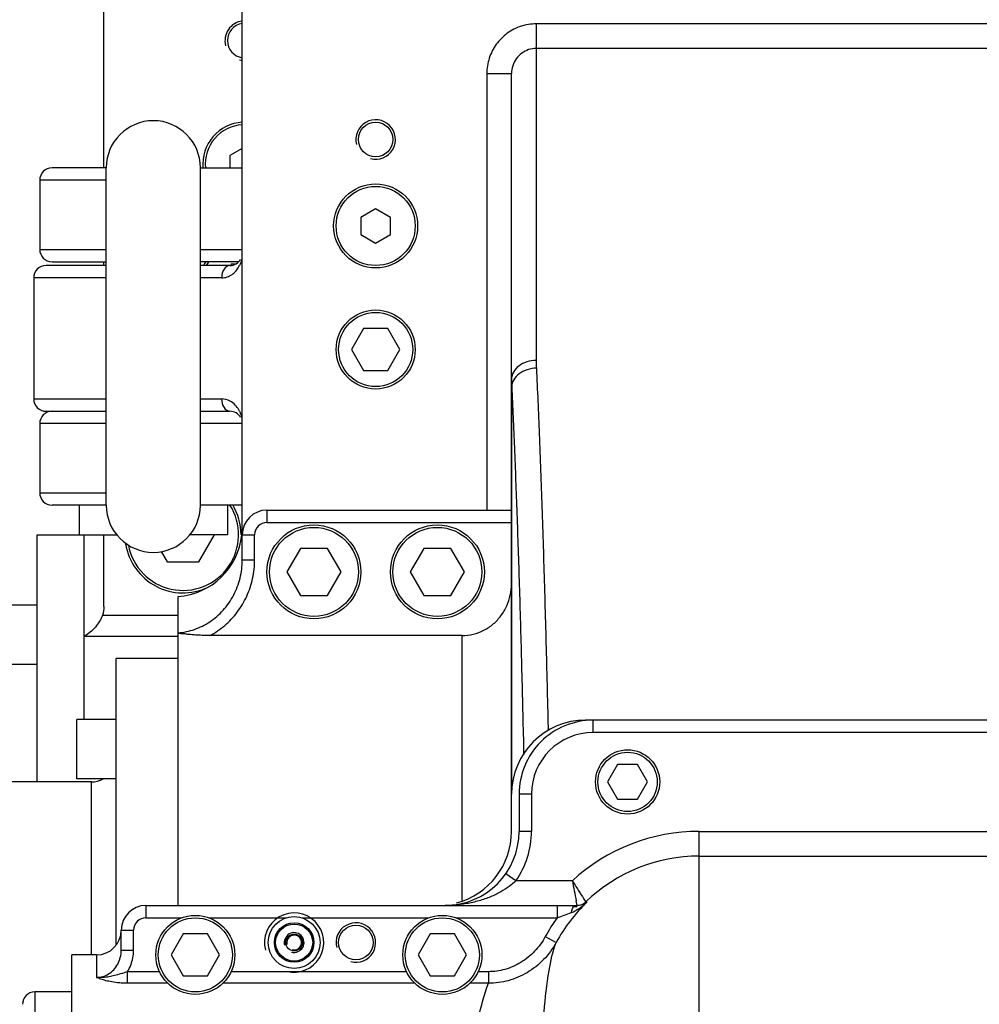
# Model space of a CAD drawing. Header units: millimetres. Extents: x -1960 to 5860, y -1328 to 4132.
# Tile 6 of 32: x -977 to -588, y 8 to 406. Entities that reach past the tile are written whole.
import ezdxf

# ---------------------------------------------------------------- set-up
doc = ezdxf.new("R2010")
doc.units = ezdxf.units.MM
doc.layers.add('02___PRT_ALL_AXES', color=7, linetype='Continuous')
doc.layers.add('3_ALL_AXES', color=7, linetype='Continuous')

msp = doc.modelspace()

# ---------------------------------------------------------------- linework, layer by layer
at = {"color": 7, "linetype": 'Continuous'}
for p, q in [((-942.4275544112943, 346.1220845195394), (-942.4275544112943, 813.6220845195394)), ((-886.4275544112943, 187.5242940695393), (-886.4275544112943, 432.6220845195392)), ((-537.4275544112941, 404.3985208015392), (-767.4275544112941, 404.3985208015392)), ((-767.4275544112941, 404.3985208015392), (-767.4275544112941, 394.4560844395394)), ((-767.4305959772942, 394.4560844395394), (-767.4275544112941, 268.1795225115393)), ((-537.4282504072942, 394.4560844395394), (-767.4305959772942, 394.4560844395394)), ((-787.4275544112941, 384.2783991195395), (-787.4275544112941, 207.6220845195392)), ((-787.4275544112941, 384.2783991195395), (-777.4275544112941, 384.2783991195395)), ((-777.4275544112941, 77.62208451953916), (-777.4275544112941, 384.2777875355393)), ((-886.4275544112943, 353.9729374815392), (-891.4275544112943, 351.0861861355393)), ((-891.4275544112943, 351.0861861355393), (-891.4275544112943, 346.1220845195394)), ((-941.4775544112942, 346.1220845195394), (-963.4275544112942, 346.1220845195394)), ((-941.4775544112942, 209.7840219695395), (-941.4775544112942, 346.0889259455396)), ((-903.3775544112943, 346.1220845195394), (-886.4275544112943, 346.1220845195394)), ((-903.3775544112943, 209.7840219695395), (-903.3775544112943, 346.0889259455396)), ((-941.4775544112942, 341.1220845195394), (-968.4275544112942, 341.1220845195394)), ((-832.4275544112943, 329.5502877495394), (-838.4275544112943, 326.0861861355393)), ((-826.4275544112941, 326.0861861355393), (-832.4275544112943, 329.5502877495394)), ((-838.4275544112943, 326.0861861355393), (-838.4275544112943, 319.1579829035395)), ((-826.4275544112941, 319.1579829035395), (-826.4275544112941, 326.0861861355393)), ((-838.4275544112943, 319.1579829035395), (-832.4275544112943, 315.6938812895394)), ((-832.4275544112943, 315.6938812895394), (-826.4275544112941, 319.1579829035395)), ((-968.4275544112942, 313.1220845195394), (-941.4775544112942, 313.1220845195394)), ((-903.3775544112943, 313.1220845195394), (-886.4275544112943, 313.1220845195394)), ((-963.4274944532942, 308.1220845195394), (-941.4775544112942, 308.1220845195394)), ((-942.4275544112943, 306.6220845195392), (-942.4275544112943, 308.1220845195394)), ((-887.8651811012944, 308.1220845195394), (-903.3775544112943, 308.1220845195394)), ((-890.9123819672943, 307.1220845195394), (-891.1820906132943, 306.6549354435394)), ((-889.3384167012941, 307.1220845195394), (-890.9123819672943, 307.1220845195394)), ((-941.4775544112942, 306.6220845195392), (-965.8589786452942, 306.6220845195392)), ((-891.4275544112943, 306.6220845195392), (-903.3775544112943, 306.6220845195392)), ((-941.4775544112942, 301.6220845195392), (-970.8590117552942, 301.6220845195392)), ((-970.8590117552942, 301.6220845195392), (-970.8590117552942, 252.6220845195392)), ((-894.7608877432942, 301.6220845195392), (-903.3775544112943, 301.6220845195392)), ((-837.3350316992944, 281.1220845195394), (-842.2425089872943, 272.6220845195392)), ((-827.5200771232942, 281.1220845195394), (-837.3350316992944, 281.1220845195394)), ((-822.6125998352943, 272.6220845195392), (-827.5200771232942, 281.1220845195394)), ((-842.2425089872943, 272.6220845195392), (-837.3350316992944, 264.1220845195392)), ((-827.5200771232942, 264.1220845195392), (-822.6125998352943, 272.6220845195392)), ((-837.3350316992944, 264.1220845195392), (-827.5200771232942, 264.1220845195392)), ((-777.3476502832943, 93.22901662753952), (-777.3476502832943, 257.4743758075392)), ((-970.8590117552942, 252.6220845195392), (-941.4775544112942, 252.6220845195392)), ((-903.3775544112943, 252.6220845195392), (-894.7608877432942, 252.6220845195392)), ((-965.8589803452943, 247.6220845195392), (-941.4775544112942, 247.6220845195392)), ((-903.3775544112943, 247.6220845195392), (-891.4275544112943, 247.6220845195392)), ((-941.4775544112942, 242.6220845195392), (-968.4275544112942, 242.6220845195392)), ((-886.4275544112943, 242.6220845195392), (-903.3775544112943, 242.6220845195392)), ((-968.4275544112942, 214.6220845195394), (-941.4775544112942, 214.6220845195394)), ((-941.4775544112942, 209.6220845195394), (-963.4275544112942, 209.6220845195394)), ((-886.4275544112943, 209.6220845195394), (-903.3775544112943, 209.6220845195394)), ((-876.4275544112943, 207.6220845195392), (-777.4275544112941, 207.6220845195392)), ((-876.4275544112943, 207.6220845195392), (-876.4275544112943, 202.6220845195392)), ((-876.4275544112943, 202.6220845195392), (-777.4275544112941, 202.6220845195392)), ((-950.4275544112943, 122.9277512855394), (-950.4275544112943, 197.6219826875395)), ((-942.4275544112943, 168.5956036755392), (-942.4275544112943, 197.6220845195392)), ((-904.0767014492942, 186.6220845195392), (-897.7258484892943, 197.6220845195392)), ((-886.4275544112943, 197.6220845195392), (-881.4275544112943, 197.6220845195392)), ((-881.4275544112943, 187.5242940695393), (-881.4275544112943, 197.6220845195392)), ((-862.9123819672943, 192.1220845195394), (-868.3972095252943, 182.6220845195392)), ((-851.9427268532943, 192.1220845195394), (-862.9123819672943, 192.1220845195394)), ((-846.4578992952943, 182.6220845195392), (-851.9427268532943, 192.1220845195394)), ((-812.9123819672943, 192.1220845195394), (-818.3972095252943, 182.6220845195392)), ((-801.9427268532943, 192.1220845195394), (-812.9123819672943, 192.1220845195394)), ((-796.4578992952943, 182.6220845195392), (-801.9427268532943, 192.1220845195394)), ((-919.2244444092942, 190.8587449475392), (-916.7784073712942, 186.6220845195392)), ((-886.4275544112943, 187.5242940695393), (-881.4275544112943, 187.5242940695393)), ((-916.7784073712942, 186.6220845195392), (-904.0767014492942, 186.6220845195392)), ((-868.3972095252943, 182.6220845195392), (-862.9123819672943, 173.1220845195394)), ((-851.9427268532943, 173.1220845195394), (-846.4578992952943, 182.6220845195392)), ((-818.3972095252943, 182.6220845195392), (-812.9123819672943, 173.1220845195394)), ((-801.9427268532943, 173.1220845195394), (-796.4578992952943, 182.6220845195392)), ((-912.4275544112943, 47.62208451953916), (-912.4275544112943, 172.6220845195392)), ((-862.9123819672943, 173.1220845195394), (-851.9427268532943, 173.1220845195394)), ((-812.9123819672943, 173.1220845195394), (-801.9427268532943, 173.1220845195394)), ((-943.0253021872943, 165.1122418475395), (-912.4275544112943, 165.1122418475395)), ((-912.4275544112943, 156.5314267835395), (-950.4275544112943, 156.5314267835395)), ((-797.4275544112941, 156.8550064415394), (-899.5023934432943, 156.8550193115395)), ((-797.4275544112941, 49.5702545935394), (-797.4275544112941, 156.8550064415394)), ((895.6493232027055, 122.6220845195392), (-747.4275544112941, 122.6220845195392)), ((-744.3506767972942, 117.6220845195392), (-744.3506763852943, 122.6220845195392)), ((895.6493232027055, 117.6220845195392), (-744.3506767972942, 117.6220845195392)), ((-734.4690062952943, 104.6220845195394), (-738.5104581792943, 97.62208451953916)), ((-726.3861025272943, 104.6220845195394), (-734.4690062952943, 104.6220845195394)), ((-722.3446506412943, 97.62208451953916), (-726.3861025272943, 104.6220845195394)), ((-947.4275544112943, 27.62208451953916), (-947.4275544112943, 97.62208451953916)), ((-738.5104581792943, 97.62208451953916), (-734.4690062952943, 90.62208451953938)), ((-726.3861025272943, 90.62208451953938), (-722.3446506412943, 97.62208451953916)), ((-774.3506767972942, 92.62208451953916), (-774.3506767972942, 77.62208451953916)), ((-769.3506767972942, 92.62208451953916), (-774.3506767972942, 92.62208451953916)), ((-769.3506767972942, 92.62208451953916), (-769.3506767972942, 77.62208451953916)), ((-734.4690062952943, 90.62208451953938), (-726.3861025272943, 90.62208451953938)), ((-769.3506767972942, 77.62208451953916), (-774.3506767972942, 77.62208448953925)), ((-701.4275544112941, 77.62208451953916), (469.5724455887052, 77.62208451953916)), ((-701.4275544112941, 67.62208451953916), (-701.4275544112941, 77.62208451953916)), ((-701.4275544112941, 67.62208451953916), (469.5724455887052, 67.62208451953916)), ((-775.6278635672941, 57.62208451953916), (-779.7311225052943, 60.47922750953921)), ((-752.8040393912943, 57.62208451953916), (-775.6278839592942, 57.62204775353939)), ((-750.8239147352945, 47.62208452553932), (-751.2006060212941, 49.4899313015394)), ((-747.3878128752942, 49.09499064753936), (-747.3452921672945, 49.03053692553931)), ((-747.3452939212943, 49.03053522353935), (-746.8134483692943, 49.00156679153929)), ((-925.4275544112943, 47.62208451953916), (-750.6840639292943, 47.62208451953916)), ((-925.4275544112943, 47.62208451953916), (-925.4275544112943, 42.62208451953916)), ((-758.9804332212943, 47.62208451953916), (-758.9804332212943, 42.62209880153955)), ((-935.4275544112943, 29.48563316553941), (-935.4275544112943, 37.62208451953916)), ((-935.4275544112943, 37.62208451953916), (-930.4275544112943, 37.62208451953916)), ((-930.4275544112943, 29.48741931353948), (-930.4275544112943, 37.62208451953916)), ((-910.3350316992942, 36.12208451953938), (-915.2425089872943, 27.62208451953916)), ((-900.5200771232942, 36.12208451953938), (-910.3350316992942, 36.12208451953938)), ((-895.6125998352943, 27.62208451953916), (-900.5200771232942, 36.12208451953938)), ((-810.3350316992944, 36.12208451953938), (-815.2425089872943, 27.62208451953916)), ((-800.5200771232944, 36.12208451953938), (-810.3350316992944, 36.12208451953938)), ((-795.6125998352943, 27.62208451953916), (-800.5200771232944, 36.12208451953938)), ((-763.7418245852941, 35.05054188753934), (-759.3530601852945, 32.6616188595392)), ((-935.4275544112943, 29.48741931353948), (-930.4275544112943, 29.48741931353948)), ((-955.4275544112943, -332.3779154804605), (-955.4275544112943, 27.62208451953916)), ((-945.4275544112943, 27.62208451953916), (-955.4275544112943, 27.62208451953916)), ((-945.4275544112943, 27.62208451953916), (-945.4250279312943, 18.50012721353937)), ((-915.2425089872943, 27.62208451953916), (-910.3350316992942, 19.12208451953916)), ((-900.5200771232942, 19.12208451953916), (-895.6125998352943, 27.62208451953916)), ((-815.2425089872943, 27.62208451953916), (-810.3350316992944, 19.12208451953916)), ((-800.5200771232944, 19.12208451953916), (-795.6125998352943, 27.62208451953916)), ((-932.9148449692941, 16.14594687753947), (-932.9148923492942, 20.82709202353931)), ((-786.7273809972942, 20.82657323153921), (-786.7274059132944, 16.14581591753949)), ((-910.3350316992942, 19.12208451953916), (-900.5200771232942, 19.12208451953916)), ((-810.3350316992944, 19.12208451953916), (-800.5200771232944, 19.12208451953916)), ((-970.4275544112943, 12.62208451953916), (-970.4275544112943, -317.3779154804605))]:
    msp.add_line(p, q, dxfattribs=at)
msp.add_lwpolyline([(-749.0468208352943, 47.85942292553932), (-749.5191394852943, 47.74241538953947), (-750.0626067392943, 47.65651043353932), (-750.6840623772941, 47.62208108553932)], dxfattribs=at)
for centre, radius in [((-832.4275544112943, 322.6220845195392), 17), ((-832.4275544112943, 322.6220845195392), 16), ((-865.4275544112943, 32.62208451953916), 3.4)]:
    msp.add_circle(centre, radius, dxfattribs=at)
at = {"color": 2, "linetype": 'Continuous'}
for centre, radius, start, end in [((-885.4275544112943, 397.6220845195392), 8, 97.18185049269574, 194.9999999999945), ((-885.4275544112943, 397.6220845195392), 8, 255.0000000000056, 262.8191831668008), ((-832.4275544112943, 357.6220845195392), 8, 255.0000000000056, 194.9999999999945), ((-865.4275544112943, 32.62208451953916), 12, 255.0000000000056, 194.9999999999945), ((-840.4275544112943, 32.62208451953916), 8, 255.0000000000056, 194.9999999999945), ((-865.4275544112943, 32.62208451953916), 4, 255.0000000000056, 194.9999999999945), ((-865.4275544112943, 32.62208451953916), 3, 255.0000000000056, 194.9999999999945)]:
    msp.add_arc(centre, radius, start, end, dxfattribs=at)
at = {"color": 7, "linetype": 'Continuous'}
for centre, radius, start, end in [((-922.4275544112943, 346.1720845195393), 19.05, 0, 180), ((-885.4275544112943, 347.6220845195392), 17, 93.37348487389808, 185.0744164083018), ((-885.4275544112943, 347.6220845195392), 16, 93.5863364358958, 185.4017751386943), ((-963.4275544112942, 341.1220845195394), 5, 90, 180), ((-963.4275544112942, 313.1220845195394), 5, 180, 270), ((-891.4275544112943, 311.6220845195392), 5, 270, 330.0000000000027), ((-965.8590117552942, 301.6220845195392), 5, 89.99962009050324, 180), ((-896.0235948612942, 310.5159202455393), 9.315468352, 317.2664698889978, 322.4230372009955), ((-699.2985808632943, 268.1937451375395), 68.128975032, 180.0119610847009, 182.6328144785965), ((-718.3007248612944, 260.5472855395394), 59.12683127, 180.0138202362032, 182.9790893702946), ((-965.8590117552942, 252.6220845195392), 5, 180, 270.0003705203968), ((-963.4275544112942, 242.6220845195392), 5, 90, 180), ((-891.4275544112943, 242.6220845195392), 5, 29.99999999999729, 90), ((-963.4275544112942, 214.6220845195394), 5, 180, 270), ((-922.4275544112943, 209.5720845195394), 19.05, 180, 0), ((-876.4275544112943, 197.6220845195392), 10, 90, 180), ((-876.4275544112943, 197.6220845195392), 4.999848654, 90, 180), ((-914.4275544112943, 200.5505646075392), 28, 274.0960437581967, 354.0524697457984), ((-747.4275544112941, 92.62208451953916), 30, 90, 180), ((-744.3506767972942, 92.62208451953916), 30, 89.9999992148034, 180.0000001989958), ((-744.3506767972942, 92.62208451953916), 24.999917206, 90, 180), ((-947.4275544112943, 107.6220845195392), 10, 270, 298.3437212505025), ((-804.3506767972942, 77.62208451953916), 30, 270, 0), ((-807.4275544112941, 77.62208451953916), 30, 284.9999999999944, 0), ((-804.3506767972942, 77.62208451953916), 34.999990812, 325.1500269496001, 0), ((-701.4275544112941, 1.622084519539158), 76, 90, 132.5344288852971), ((-701.4275544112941, 1.622084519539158), 66, 90, 134.0848849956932), ((592.5159154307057, 319.3911661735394), 1370.554924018, 191.0107131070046, 191.3573995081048), ((-701.2639198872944, 1.061154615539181), 66.12898505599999, 133.5350542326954, 151.4531963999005), ((-750.8239105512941, 52.62208451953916), 5, 270, 314.0848849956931), ((-925.4275544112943, 37.62208451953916), 10, 90, 180), ((-874.5711885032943, 369.1020281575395), 346.338504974, 289.496593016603, 290.515961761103), ((-925.4275544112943, 37.62208451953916), 4.99984563, 90, 180), ((-700.9209977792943, 0.8383964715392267), 71.532700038, 144.2591323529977, 151.4273428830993), ((-945.4275544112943, 37.62208451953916), 10, 270, 0), ((-970.4275544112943, 7.622084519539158), 5, 90, 180)]:
    msp.add_arc(centre, radius, start, end, dxfattribs=at)
for points, start_tangent, end_tangent in [([(-767.4275544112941, 404.3985208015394), (-773.5844964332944, 403.4215056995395), (-779.1522094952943, 400.5785295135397), (-783.5840444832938, 396.1380756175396), (-786.4371005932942, 390.5304038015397), (-787.4275544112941, 384.2783991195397)], (-0.9999998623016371, 0.0005247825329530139), (-9.443005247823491e-05, -0.9999999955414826)), ([(-767.4305959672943, 394.4560732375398), (-770.509813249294, 393.9609526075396), (-773.2921831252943, 392.5233664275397), (-775.506853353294, 390.2779536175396), (-776.9327965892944, 387.4419431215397), (-777.4275543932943, 384.2777804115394)], (-0.9999999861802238, 0.0001662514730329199), (-2.975287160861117e-05, -0.9999999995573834)), ([(-886.719802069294, 308.9973612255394), (-887.544009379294, 306.6220845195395)], (-0.2213143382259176, -0.9752025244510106), (-0.4336296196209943, -0.901091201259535)), ([(-891.4275544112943, 306.6220845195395), (-893.7845898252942, 305.1575992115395), (-894.760887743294, 301.6220845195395)], (-1, 0), (8.381470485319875e-09, -1)), ([(-894.760887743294, 301.6220845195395), (-892.5691583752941, 301.9740500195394), (-890.5726201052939, 302.9768254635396), (-889.1812193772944, 304.1945399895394)], (0.9999999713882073, -0.0002392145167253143), (0.678867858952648, 0.7342604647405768)), ([(-888.6407610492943, 304.8351002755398), (-887.544009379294, 306.6220845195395)], (0.6100862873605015, 0.7923349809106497), (0.4335709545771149, 0.9011194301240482)), ([(-767.4275544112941, 268.1795225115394), (-771.254388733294, 267.5974674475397), (-774.4986222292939, 265.9399148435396), (-776.6663497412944, 263.4592120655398), (-777.4275544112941, 260.5330236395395)], (-1, 1.445927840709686e-09), (0, -1)), ([(-767.3556406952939, 265.0642172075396), (-771.1205402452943, 264.4308041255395), (-774.3308721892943, 262.7727089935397), (-776.5137554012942, 260.3341676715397), (-777.3476502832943, 257.4743758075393)], (-0.9998046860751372, -0.01976334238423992), (-0.03424242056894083, -0.9994135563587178)), ([(-767.3556406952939, 265.0642330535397), (-766.2178441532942, 238.3503284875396), (-765.1297229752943, 208.8026036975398), (-764.119176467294, 176.9289862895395), (-763.2064152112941, 143.3011732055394), (-762.6198909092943, 118.4449310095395)], (0.04573128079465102, -0.9989537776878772), (0.02221926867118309, -0.9997531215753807)), ([(-777.3476502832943, 257.4743758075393), (-776.2835680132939, 233.0630928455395), (-775.2614745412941, 206.2082918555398), (-774.3042394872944, 177.2992528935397), (-773.4294879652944, 146.7925500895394), (-772.644199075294, 114.9535682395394), (-772.5057814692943, 108.7868170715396)], (0.04657616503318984, -0.9989147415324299), (0.02209767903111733, -0.9997558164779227)), ([(-888.871703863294, 249.6963606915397), (-889.2778702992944, 250.1526765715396), (-891.3664340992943, 251.7549296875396), (-894.760887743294, 252.6220845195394)], (-0.6400341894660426, 0.7683464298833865), (-0.9999999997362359, -2.296798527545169e-05)), ([(-894.760887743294, 252.6220845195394), (-893.784576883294, 249.0865504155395), (-891.4275544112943, 247.6220845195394)], (0, -1), (1, 0)), ([(-887.544009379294, 247.6220845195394), (-888.871703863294, 249.6963606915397)], (-0.433585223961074, 0.9011125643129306), (-0.6400341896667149, 0.7683464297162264)), ([(-887.544009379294, 247.6220845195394), (-886.676951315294, 245.0502282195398)], (0.4334916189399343, -0.901157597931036), (0.2043676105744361, -0.9788942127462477)), ([(-912.4275131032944, 157.9710988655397), (-905.765113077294, 159.3578773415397), (-899.5542074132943, 162.4464476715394), (-894.1717506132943, 167.1096502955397), (-889.9880495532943, 173.1125236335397), (-887.3324160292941, 180.0876604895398), (-886.4275545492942, 187.5272178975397)], (0.9972015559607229, 0.07475999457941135), (4.671668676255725e-05, 0.9999999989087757)), ([(-899.5023934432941, 156.8550193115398), (-893.5266686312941, 160.9279931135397), (-888.478965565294, 166.3046365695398), (-884.635397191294, 172.7635145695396), (-882.2382236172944, 179.9691157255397), (-881.4275544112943, 187.5242940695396)], (0.883457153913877, 0.4685119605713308), (0.0001877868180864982, 0.9999999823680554)), ([(-797.4275544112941, 156.8550064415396), (-792.9009025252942, 157.4004219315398), (-788.6196516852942, 159.0024385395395), (-784.8159636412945, 161.5574725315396), (-781.6893249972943, 164.8945204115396), (-779.3614025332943, 168.8361943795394), (-777.9203438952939, 173.1984267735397), (-777.4275544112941, 177.8114241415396)], (1, 0), (0, 1)), ([(-942.4275544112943, 168.5956036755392), (-943.0253021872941, 165.1122418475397)], (0, -1), (-0.33587192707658, -0.9419076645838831)), ([(-943.0253021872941, 165.1122418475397), (-944.2052851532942, 162.6406559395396), (-945.8905510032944, 160.3108354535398), (-948.0401165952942, 158.1918025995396), (-950.4275544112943, 156.5314267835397)], (-0.3358719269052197, -0.9419076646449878), (-0.8701537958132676, -0.4927802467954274)), ([(-899.5025382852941, 156.8550076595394), (-902.1783378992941, 156.9029209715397), (-904.3763527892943, 157.0072339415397), (-906.2072553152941, 157.1340387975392), (-908.4425189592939, 157.3346088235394), (-910.1895987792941, 157.5282813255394), (-912.4275544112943, 157.9390661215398)], (-0.9999999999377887, 1.115450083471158e-05), (-0.837927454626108, 0.545781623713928)), ([(-775.6279070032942, 57.62204775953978), (-778.3893880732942, 55.3064483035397), (-781.8100115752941, 53.1052908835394), (-785.871165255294, 51.13957507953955), (-790.5776880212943, 49.50467635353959), (-795.6614643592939, 48.35259030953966), (-800.5091225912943, 47.76305981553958), (-804.350676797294, 47.62208451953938)], (-0.7222938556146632, -0.6915862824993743), (-0.9999999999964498, -2.664697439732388e-06)), ([(-752.8102522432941, 57.62497117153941), (-751.3427423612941, 55.25506468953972), (-750.1689571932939, 53.39239509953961), (-749.2096406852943, 51.89164265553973), (-747.387812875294, 49.09499064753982)], (0.5220018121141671, -0.852944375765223), (0.550563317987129, -0.8347934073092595)), ([(-750.714266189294, 45.99405212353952), (-748.0567591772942, 47.92953315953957)], (0.8466225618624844, 0.5321937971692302), (0.7418351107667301, 0.6705823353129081)), ([(-749.0469296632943, 47.85926027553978), (-747.486290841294, 48.54378842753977), (-746.9730958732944, 49.10220645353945)], (0.9604272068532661, 0.2785311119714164), (0.5331751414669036, 0.84600488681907)), ([(-748.0567591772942, 47.92953315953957), (-746.9457548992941, 49.10629256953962)], (0.7418351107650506, 0.6705823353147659), (0.6205721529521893, 0.7841493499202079)), ([(-753.1905213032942, 44.73018777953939), (-751.4601137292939, 45.5492100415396), (-750.770372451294, 46.0584200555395)], (0.9373576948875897, 0.3483684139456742), (0.7538139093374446, 0.65708796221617)), ([(-753.1905177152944, 44.73018476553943), (-751.7055458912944, 47.26816981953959), (-751.0092821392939, 47.05057164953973)], (0.2489548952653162, 0.9685150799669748), (0.8691482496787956, -0.49455163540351)), ([(-763.7418245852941, 35.05054188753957), (-768.0735183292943, 29.09370227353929), (-773.6861457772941, 24.55691605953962), (-780.0829686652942, 21.75659288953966), (-786.727380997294, 20.82657323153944)], (-0.4781082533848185, -0.878300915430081), (-0.9999999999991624, -1.29431940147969e-06)), ([(-759.3528517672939, 32.66232303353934), (-764.472627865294, 25.69422411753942), (-771.1332143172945, 20.41403137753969), (-778.7466021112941, 17.18307965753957), (-786.7272361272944, 16.14471609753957)], (-0.4800530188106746, -0.8772394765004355), (-0.9999682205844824, 0.007972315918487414)), ([(-759.3534133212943, -337.4184638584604), (-762.1969869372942, -326.0292170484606), (-764.2532162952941, -309.3425131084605), (-765.6407913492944, -287.8740780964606), (-766.4992857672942, -262.2840130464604), (-766.9747394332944, -233.3841963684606), (-767.2034461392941, -201.9812146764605), (-767.289149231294, -169.1188324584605), (-767.2891315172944, -135.6213975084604), (-767.2034184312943, -102.7683019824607), (-766.9747644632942, -71.37385884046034), (-766.4993859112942, -42.47603170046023), (-765.6409731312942, -16.88563181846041), (-764.253461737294, 4.583934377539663), (-762.1971678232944, 21.27234143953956), (-759.3534084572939, 32.66264164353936)], (-0.3551009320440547, 0.9348279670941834), (0.3551022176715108, 0.934827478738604)), ([(-945.425028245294, 18.5012553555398), (-942.9165825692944, 18.85668099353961), (-940.547472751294, 19.91059903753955), (-938.4694480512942, 21.61890861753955), (-936.836410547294, 23.89147878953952), (-935.7890362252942, 26.58058745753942), (-935.4275545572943, 29.48555603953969)], (0.9999999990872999, -4.272470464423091e-05), (-7.94718999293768e-05, 0.9999999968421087)), ([(-932.9156297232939, 20.82709202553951), (-931.5592015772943, 23.50818640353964), (-930.7179256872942, 26.41619444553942), (-930.4275544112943, 29.4874193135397)], (0.5329481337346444, 0.8461479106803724), (-0.0002980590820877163, 0.9999999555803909)), ([(-932.9148923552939, 20.82703397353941), (-935.6643556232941, 19.93693540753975), (-938.140799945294, 19.25056252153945), (-940.3882900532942, 18.75566797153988)], (-0.943451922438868, -0.3315093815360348), (-0.9838278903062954, -0.1791163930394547)), ([(-940.3882870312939, 18.7556623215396), (-943.0360446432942, 18.43351823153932), (-945.4275544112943, 18.50120398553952)], (-0.9838116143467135, -0.1792057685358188), (-0.9935529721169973, 0.1133688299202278)), ([(-942.1459810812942, 17.32771200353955), (-944.0946566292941, 17.95732355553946), (-945.2561343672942, 18.69050494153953)], (-0.9633451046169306, 0.2682651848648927), (-0.7480549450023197, 0.663636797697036)), ([(-932.9148449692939, 16.14594802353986), (-935.0449022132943, 16.20502860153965), (-936.9225180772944, 16.35603679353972), (-939.9539736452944, 16.81034232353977), (-942.1459810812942, 17.32771200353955)], (-0.9999999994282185, -3.381661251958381e-05), (-0.9633531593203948, 0.2682362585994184)), ([(-786.7272053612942, -320.9016467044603), (-790.7179681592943, -306.8472427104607), (-793.5185951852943, -288.0750622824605), (-795.3338333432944, -265.3920586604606), (-796.3963067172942, -239.6789288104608), (-796.9432507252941, -211.7568535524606), (-797.1782082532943, -182.4280622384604), (-797.240193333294, -152.3706708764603), (-797.1781627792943, -122.3180390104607), (-796.9432360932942, -92.99802640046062), (-796.396404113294, -65.0803818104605), (-795.3340412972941, -39.36739219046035), (-793.5188988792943, -16.68353546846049), (-790.7182240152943, 2.090162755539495), (-786.7272057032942, 16.14581589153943)], (-0.3757052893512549, 0.9267391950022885), (0.3757068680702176, 0.9267385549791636))]:
    msp.add_spline(points, degree=3, dxfattribs=dict(at, start_tangent=start_tangent, end_tangent=end_tangent))
at = {"layer": '02___PRT_ALL_AXES', "color": 7, "linetype": 'Continuous'}
for p, q in [((-968.4275544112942, 341.1220845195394), (-968.4275544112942, 313.1220845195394)), ((-968.4275544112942, 242.6220845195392), (-968.4275544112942, 214.6220845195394)), ((-952.4275544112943, 209.6220845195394), (-952.4275544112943, 197.6220845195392)), ((-892.4275544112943, 209.6220845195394), (-892.4275544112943, 197.6220845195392)), ((-969.4275544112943, 197.6220845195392), (-937.1634727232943, 197.6220845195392)), ((-969.4275544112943, 97.62208451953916), (-969.4275544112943, 197.6219826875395)), ((-892.4275544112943, 197.6220845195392), (-907.6916360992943, 197.6220845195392)), ((-912.4275544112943, 147.6220845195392), (-937.4275544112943, 147.6220845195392)), ((-937.4275544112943, 31.94126198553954), (-937.4275544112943, 147.6213435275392)), ((-947.4275544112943, 97.62208451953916), (-1060.457554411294, 97.62208451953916)), ((-701.4275544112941, -136.8859820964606), (-701.4275544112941, 67.62208451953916)), ((-925.4275544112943, 42.62208451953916), (-910.9953187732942, 42.62208451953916)), ((-899.8597900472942, 42.62208451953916), (-868.6291165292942, 42.62208451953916)), ((-862.2259922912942, 42.62208451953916), (-810.9953187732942, 42.62208451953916)), ((-799.8597900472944, 42.62208451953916), (-758.9817366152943, 42.62209880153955)), ((-919.9130323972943, 20.8271652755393), (-932.9156297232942, 20.82709202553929)), ((-819.9130323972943, 20.8271652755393), (-890.9420764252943, 20.8271652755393)), ((-786.7273809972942, 20.82657323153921), (-790.9420764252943, 20.8271652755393)), ((-916.5764675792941, 16.14594687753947), (-932.9148449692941, 16.1459480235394)), ((-816.5764675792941, 16.14594687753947), (-894.2786412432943, 16.14594687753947)), ((-786.7272057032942, 16.14581589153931), (-794.2786412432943, 16.14594687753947)), ((-955.4275544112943, 12.62208451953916), (-970.4275544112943, 12.62208451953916))]:
    msp.add_line(p, q, dxfattribs=at)
for centre, radius in [((-832.4275544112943, 357.6220845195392), 7), ((-832.4275544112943, 272.6220845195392), 16), ((-857.4275544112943, 182.6220845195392), 19), ((-807.4275544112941, 182.6220845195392), 19), ((-730.4275544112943, 97.62208451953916), 13), ((-905.4275544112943, 27.62208451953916), 16), ((-865.4275544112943, 32.62208451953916), 10.5), ((-865.4275544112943, 32.62208451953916), 8), ((-865.4275544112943, 32.62208451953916), 7.5), ((-805.4275544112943, 27.62208451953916), 16), ((-840.4275544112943, 32.62208451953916), 7)]:
    msp.add_circle(centre, radius, dxfattribs=at)
for centre, radius, start, end in [((-885.4275544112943, 397.6220845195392), 7, 98.77366744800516, 261.2263325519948), ((-885.4275544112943, 297.6220845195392), 19, 146.0825667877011, 151.5874886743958), ((-910.4275544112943, 197.6220845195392), 23.5, 0, 31.04528585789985), ((-910.4275544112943, 197.6220845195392), 23.5, 188.967241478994, 295.6547720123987)]:
    msp.add_arc(centre, radius, start, end, dxfattribs=at)
at = {"layer": '3_ALL_AXES', "color": 7, "linetype": 'Continuous'}
for p, q in [((-969.4275544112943, 169.1217279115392), (-985.4275544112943, 169.1217279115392)), ((-969.4275544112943, 145.1217279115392), (-985.4275544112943, 145.1217279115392)), ((-953.4275544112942, 98.92775128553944), (-953.4275544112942, 122.9277512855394)), ((-937.4275544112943, 122.9277512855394), (-953.4275544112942, 122.9277512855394)), ((-937.4275544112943, 98.92775128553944), (-953.4275544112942, 98.92775128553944))]:
    msp.add_line(p, q, dxfattribs=at)
for centre, radius in [((-832.4275544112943, 272.6220845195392), 15), ((-857.4275544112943, 182.6220845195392), 18), ((-807.4275544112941, 182.6220845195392), 18), ((-730.4275544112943, 97.62208451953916), 12), ((-905.4275544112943, 27.62208451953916), 15), ((-805.4275544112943, 27.62208451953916), 15)]:
    msp.add_circle(centre, radius, dxfattribs=at)
for centre, radius, start, end in [((-885.4275544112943, 297.6220845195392), 18, 144.1957450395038, 149.860388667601), ((-910.4275544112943, 197.6220845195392), 22.5, 190.5636267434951, 32.39827386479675)]:
    msp.add_arc(centre, radius, start, end, dxfattribs=at)

doc.saveas('drawing.dxf')
